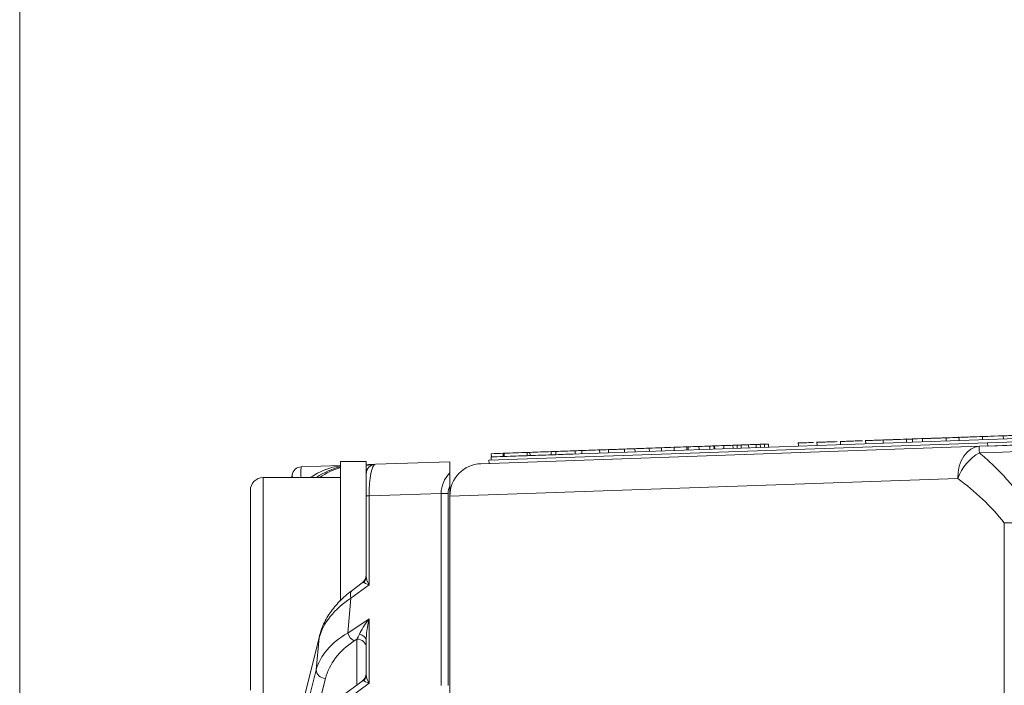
# Model space of a CAD drawing. Header units: millimetres. Extents: x 4 to 836, y 5 to 589.
# Tile 82 of 153: x 463 to 494, y 502 to 523. Entities that reach past the tile are written whole.
import ezdxf

# ---------------------------------------------------------------- set-up
doc = ezdxf.new("R2010")
doc.units = ezdxf.units.MM
doc.layers.add('1', color=7, linetype='Continuous', true_color=0xffffff)

msp = doc.modelspace()

# ---------------------------------------------------------------- linework, layer by layer
at = {"layer": '1', "color": 251, "linetype": 'Continuous', "lineweight": 18}
msp.add_line((463.492, 414.08), (463.492, 552.791), dxfattribs=at)
at = {"layer": '1', "color": 18, "linetype": 'Continuous', "lineweight": 18}
for p, q in [((493.564, 510.012), (508.555, 510.535)), ((493.567, 509.912), (508.558, 510.435)), ((478.073, 509.471), (493.564, 510.012)), ((493.567, 509.912), (493.564, 510.012)), ((478.077, 509.371), (478.073, 509.471))]:
    msp.add_line(p, q, dxfattribs=at)
at = {"layer": '1', "color": 7, "linetype": 'Continuous', "lineweight": 18}
for p, q in [((480.008, 509.639), (495.456, 510.178)), ((478.14, 509.573), (478.147, 509.574)), ((478.14, 509.573), (478.144, 509.473)), ((478.515, 509.586), (478.549, 509.588)), ((479.261, 509.612), (479.349, 509.616))]:
    msp.add_line(p, q, dxfattribs=at)
at = {"layer": '1', "color": 163, "linetype": 'Continuous', "lineweight": 18}
for p, q in [((486.629, 509.97), (486.632, 509.87)), ((486.757, 509.974), (486.76, 509.874)), ((478.143, 509.673), (478.147, 509.574)), ((478.511, 509.686), (478.515, 509.586)), ((478.546, 509.688), (478.549, 509.588)), ((479.258, 509.712), (479.261, 509.612)), ((479.345, 509.715), (479.349, 509.616)), ((480.004, 509.738), (480.007, 509.639)), ((480.145, 509.743), (480.149, 509.643)), ((480.75, 509.765), (480.754, 509.665)), ((480.957, 509.772), (480.961, 509.672)), ((481.509, 509.791), (481.512, 509.691)), ((481.782, 509.801), (481.786, 509.701)), ((482.281, 509.818), (482.284, 509.718)), ((482.608, 509.829), (482.611, 509.729)), ((483.053, 509.845), (483.056, 509.745)), ((483.433, 509.858), (483.436, 509.758)), ((483.825, 509.872), (483.828, 509.772)), ((484.216, 509.886), (484.22, 509.786)), ((484.258, 509.887), (484.262, 509.787)), ((484.597, 509.899), (484.6, 509.799)), ((484.935, 509.911), (484.939, 509.811)), ((485.063, 509.915), (485.067, 509.815)), ((485.083, 509.916), (485.087, 509.816)), ((485.369, 509.926), (485.372, 509.826)), ((485.654, 509.936), (485.657, 509.836)), ((485.782, 509.94), (485.786, 509.84)), ((485.909, 509.945), (485.912, 509.845)), ((486.141, 509.953), (486.144, 509.853)), ((486.373, 509.961), (486.376, 509.861)), ((486.501, 509.965), (486.504, 509.865))]:
    msp.add_line(p, q, dxfattribs=at)
at = {"layer": '1', "color": 5, "linetype": 'Continuous', "lineweight": 18}
for p, q in [((487.683, 510.019), (487.687, 509.907)), ((488.264, 510.039), (488.268, 509.927)), ((488.991, 510.065), (488.995, 509.952)), ((489.775, 510.092), (489.779, 509.98)), ((490.315, 510.111), (490.319, 509.999)), ((491.045, 510.124), (491.048, 510.024)), ((491.231, 510.03), (491.228, 510.143)), ((491.542, 510.154), (491.546, 510.041)), ((492.277, 510.167), (492.281, 510.067)), ((492.629, 510.179), (492.628, 510.192)), ((492.676, 510.193), (492.68, 510.081)), ((493.406, 510.219), (493.41, 510.107))]:
    msp.add_line(p, q, dxfattribs=at)
at = {"layer": '1', "color": 5, "linetype": 'Continuous', "lineweight": 13}
msp.add_line((494.05, 510.229), (494.054, 510.129), dxfattribs=at)
at = {"layer": '1', "color": 252, "linetype": 'Continuous', "lineweight": 18}
for p, q in [((477.823, 509.362), (493.309, 509.903)), ((476.858, 508.352), (476.858, 508.363)), ((476.858, 508.352), (476.858, 458.518))]:
    msp.add_line(p, q, dxfattribs=at)
at = {"layer": '1', "color": 9, "linetype": 'Continuous', "lineweight": 18}
for p, q in [((473.458, 505.435), (473.458, 509.435)), ((474.258, 509.435), (473.458, 509.435)), ((474.258, 509.046), (474.258, 509.435)), ((473.458, 508.935), (471.058, 508.935)), ((470.658, 508.535), (470.658, 504.248)), ((473.458, 505.1), (473.458, 505.435)), ((470.658, 504.248), (470.658, 502.335))]:
    msp.add_line(p, q, dxfattribs=at)
at = {"layer": '1', "color": 27, "linetype": 'Continuous', "lineweight": 18}
for p, q in [((474.548, 509.346), (476.858, 509.426)), ((476.858, 509.426), (476.858, 509.079)), ((472.239, 509.265), (473.458, 509.307)), ((474.258, 509.335), (474.548, 509.346)), ((471.941, 508.935), (471.954, 509.012)), ((474.258, 508.363), (474.258, 509.046)), ((476.858, 508.677), (476.858, 508.363)), ((474.258, 505.862), (474.258, 508.363)), ((474.137, 505.666), (473.818, 505.429)), ((472.803, 504.008), (470.376, 494.262)), ((474.258, 502.81), (474.258, 503.877)), ((474.137, 502.614), (473.458, 502.11))]:
    msp.add_line(p, q, dxfattribs=at)
at = {"layer": '1', "color": 9, "linetype": 'Continuous', "lineweight": 13}
for p, q in [((471.058, 504.095), (471.058, 508.935)), ((471.058, 501.935), (471.058, 504.095))]:
    msp.add_line(p, q, dxfattribs=at)
at = {"layer": '1', "color": 252, "linetype": 'Continuous', "lineweight": 13}
for p, q in [((492.637, 508.904), (476.858, 508.352)), ((494.084, 459.346), (494.084, 507.525)), ((494.756, 507.525), (494.084, 507.525))]:
    msp.add_line(p, q, dxfattribs=at)
at = {"layer": '1', "color": 27, "linetype": 'Continuous', "lineweight": 13}
for p, q in [((476.588, 508.441), (474.346, 508.363)), ((476.588, 502.477), (476.588, 508.441)), ((476.588, 508.441), (476.801, 508.441)), ((476.801, 508.441), (476.801, 502.477)), ((474.346, 508.363), (474.258, 508.363)), ((474.346, 508.363), (474.346, 505.605)), ((474.346, 505.605), (473.785, 505.188)), ((473.785, 505.188), (473.683, 504.106)), ((473.683, 504.106), (474.346, 504.543)), ((474.346, 504.543), (474.346, 502.553)), ((472.797, 503.96), (470.37, 494.214)), ((472.703, 502.96), (472.797, 503.96)), ((473.969, 503.916), (473.884, 503.861)), ((473.969, 502.489), (473.969, 503.916)), ((470.119, 492.733), (472.703, 502.96)), ((472.989, 502.69), (470.406, 492.462)), ((474.346, 502.553), (473.425, 501.869))]:
    msp.add_line(p, q, dxfattribs=at)
at = {"layer": '1', "color": 27, "linetype": 'Continuous', "lineweight": 18}
for centre, start, end in [((472.25, 508.965), 92, 171), ((474.558, 509.046), 92, 180), ((473.958, 505.907), 302.6554, 0), ((473.958, 502.855), 302.6554, 0)]:
    msp.add_arc(centre, 0.3, start, end, dxfattribs=at)
at = {"layer": '1', "color": 9, "linetype": 'Continuous', "lineweight": 18}
msp.add_arc((471.058, 508.535), 0.4, 90, 180, dxfattribs=at)
at = {"layer": '1', "color": 252, "linetype": 'Continuous', "lineweight": 13}
for centre, major_axis, ratio, start_param, end_param in [((493.344, 508.904), (0.035, -0.999), 0.706891, 3.141593, 4.687709), ((493.344, 508.904), (-0.585, -0.811), 0.629764, 4.040123, 5.139183), ((493.344, 508.904), (0.035, -0.999), 0.011831, 3.141593, 3.794893), ((488.322, 502.935), (7.367, 0), 0.99939, 0.672925, 0.94511)]:
    msp.add_ellipse(centre, major_axis=major_axis, ratio=ratio, start_param=start_param, end_param=end_param, dxfattribs=at)
at = {"layer": '1', "color": 252, "linetype": 'Continuous', "lineweight": 18}
msp.add_ellipse((477.858, 508.363), major_axis=(0.707, 0.707), ratio=1, start_param=0.820305, end_param=2.356194, dxfattribs=at)
at = {"layer": '1', "color": 27, "linetype": 'Continuous', "lineweight": 13}
for centre, major_axis, ratio, start_param, end_param in [((472.25, 508.965), (-0.01, 0.3), 0.060338, 0, 1.667846), ((474.558, 509.046), (0.582, 0.02), 0.515554, 1.570796, 2.094727), ((474.558, 508.345), (0.009, -1), 0.211935, 3.147017, 4.693133), ((477.79, 508.458), (1.202, 0.042), 0.831726, 2.429492, 3.116912), ((472.25, 508.965), (-0.296, 0.047), 0.49948, 0, 0.49949), ((477.79, 508.458), (0.99, 0.035), 0.706891, 2.774239, 3.116912), ((473.958, 505.862), (-0.3, 0), 0.919568, 2.392797, 3.141593), ((474.558, 505.605), (0.265, -0.346), 0.403982, 3.626829, 4.412227), ((473.997, 505.188), (0.179, -0.241), 0.626002, 3.141596, 4.277116), ((473.958, 505.16), (0.215, 0.517), 0.179539, 6.224986, 6.575111), ((474.558, 505.605), (0.388, -0.083), 0.13042, 3.377338, 4.162736), ((475.779, 503.838), (3.018, 0.421), 0.653782, 2.198014, 2.870907), ((474.558, 504.543), (0.541, 0.66), 0.194741, 1.728932, 2.514331), ((474.558, 504.543), (0.223, 0.939), 0.214071, 1.621477, 2.406875), ((475.661, 502.594), (3.007, -0.015), 0.665515, 2.292379, 2.965272), ((475.651, 502.349), (2.708, 0.085), 0.747925, 2.25766, 2.930553), ((473.895, 504.106), (0.165, -0.251), 0.641183, 4.313379, 5.439671), ((473.958, 504.148), (0.206, 0.477), 0.213451, 4.29955, 4.640444), ((473.958, 503.671), (-0.3, 0), 0.819152, 3.141593, 4.677482), ((473.958, 503.877), (-0.3, 0), 0.669801, 3.141593, 4.419012), ((473, 502.935), (0.291, -0.073), 0.813646, 3.342716, 4.879859), ((473.958, 502.108), (0.215, 0.517), 0.179539, 6.224986, 6.575132), ((473.958, 502.81), (-0.3, 0), 0.919568, 2.392797, 3.141593), ((474.558, 502.553), (0.265, -0.346), 0.403982, 3.626829, 4.412227), ((474.558, 502.553), (0.388, -0.083), 0.13042, 3.377338, 4.162736)]:
    msp.add_ellipse(centre, major_axis=major_axis, ratio=ratio, start_param=start_param, end_param=end_param, dxfattribs=at)
at = {"layer": '1', "color": 27, "linetype": 'Continuous', "lineweight": 18}
for centre, major_axis, ratio, start_param, end_param in [((473.71, 507.315), (0, -2), 1, 3.267759, 3.767923), ((473.804, 507.318), (1.463, 1.452), 0.943902, 0.991435, 1.392316), ((473.916, 507.322), (1.567, 1.354), 0.94297, 1.115726, 1.464481), ((473.094, 503.935), (0.291, -0.073), 0.80794, 3.141584, 3.339982)]:
    msp.add_ellipse(centre, major_axis=major_axis, ratio=ratio, start_param=start_param, end_param=end_param, dxfattribs=at)
at = {"layer": '1', "color": 252, "linetype": 'Continuous', "lineweight": 18}
msp.add_open_spline([(493.309, 509.903), (498.392, 510.08), (503.475, 510.258), (508.558, 510.435)], degree=3, dxfattribs=at)
at = {"layer": '1', "color": 163, "linetype": 'Continuous', "lineweight": 18}
for points in [[(486.501, 509.965), (486.544, 509.967), (486.586, 509.968), (486.629, 509.97)], [(486.629, 509.97), (486.672, 509.971), (486.714, 509.973), (486.757, 509.974)], [(478.143, 509.673), (478.266, 509.678), (478.389, 509.682), (478.511, 509.686)], [(478.511, 509.686), (478.523, 509.687), (478.534, 509.687), (478.546, 509.688)], [(478.546, 509.688), (478.783, 509.696), (479.02, 509.704), (479.258, 509.712)], [(479.258, 509.712), (479.287, 509.713), (479.316, 509.714), (479.345, 509.715)], [(479.345, 509.715), (479.565, 509.723), (479.784, 509.731), (480.004, 509.738)], [(480.004, 509.738), (480.051, 509.74), (480.098, 509.742), (480.145, 509.743)], [(480.145, 509.743), (480.347, 509.75), (480.549, 509.757), (480.75, 509.765)], [(480.149, 509.643), (480.35, 509.65), (480.552, 509.658), (480.754, 509.665)], [(480.75, 509.765), (480.819, 509.767), (480.888, 509.769), (480.957, 509.772)], [(480.957, 509.772), (481.141, 509.778), (481.325, 509.785), (481.509, 509.791)], [(481.509, 509.791), (481.6, 509.794), (481.691, 509.797), (481.782, 509.801)], [(481.782, 509.801), (481.948, 509.806), (482.115, 509.812), (482.281, 509.818)], [(482.281, 509.818), (482.39, 509.822), (482.499, 509.826), (482.608, 509.829)], [(482.608, 509.829), (482.756, 509.835), (482.904, 509.84), (483.053, 509.845)], [(483.053, 509.845), (483.179, 509.849), (483.306, 509.854), (483.433, 509.858)], [(483.433, 509.858), (483.563, 509.863), (483.694, 509.867), (483.825, 509.872)], [(483.825, 509.872), (483.955, 509.876), (484.086, 509.881), (484.216, 509.886)], [(484.216, 509.886), (484.23, 509.886), (484.244, 509.887), (484.258, 509.887)], [(484.258, 509.887), (484.371, 509.891), (484.484, 509.895), (484.597, 509.899)], [(484.597, 509.899), (484.709, 509.903), (484.822, 509.907), (484.935, 509.911)], [(484.935, 509.911), (484.978, 509.912), (485.02, 509.914), (485.063, 509.915)], [(485.063, 509.915), (485.07, 509.915), (485.077, 509.916), (485.083, 509.916)], [(485.083, 509.916), (485.179, 509.919), (485.274, 509.922), (485.369, 509.926)], [(485.369, 509.926), (485.464, 509.929), (485.559, 509.932), (485.654, 509.936)], [(485.654, 509.936), (485.697, 509.937), (485.739, 509.939), (485.782, 509.94)], [(485.782, 509.94), (485.824, 509.942), (485.866, 509.943), (485.909, 509.945)], [(485.909, 509.945), (485.986, 509.947), (486.063, 509.95), (486.141, 509.953)], [(486.141, 509.953), (486.218, 509.955), (486.296, 509.958), (486.373, 509.961)], [(486.373, 509.961), (486.416, 509.962), (486.458, 509.964), (486.501, 509.965)], [(478.147, 509.574), (478.27, 509.578), (478.392, 509.582), (478.515, 509.586)], [(478.515, 509.586), (478.526, 509.587), (478.538, 509.587), (478.549, 509.588)], [(478.549, 509.588), (478.787, 509.596), (479.024, 509.604), (479.261, 509.612)], [(479.261, 509.612), (479.29, 509.613), (479.32, 509.614), (479.349, 509.616)], [(479.349, 509.616), (479.568, 509.623), (479.788, 509.631), (480.007, 509.639)], [(480.007, 509.639), (480.055, 509.64), (480.102, 509.642), (480.149, 509.643)]]:
    msp.add_open_spline(points, degree=3, dxfattribs=at)
at = {"layer": '1', "color": 5, "linetype": 'Continuous', "lineweight": 18}
for points, knots in [([(488.159, 510.023), (488.124, 510.022), (488.089, 510.021), (488.054, 510.02), (487.988, 510.017), (487.914, 510.015), (487.847, 510.012), (487.809, 510.011), (487.771, 510.01), (487.734, 510.008), (487.7, 510.007), (487.683, 510.007), (487.683, 510.007)], [0, 0, 0, 0, 0.225329, 0.225329, 0.225329, 0.580176, 0.580176, 0.580176, 0.820843, 0.820843, 0.820843, 1, 1, 1, 1]), ([(488.893, 510.049), (488.805, 510.046), (488.716, 510.043), (488.628, 510.04), (488.556, 510.037), (488.486, 510.035), (488.422, 510.032), (488.386, 510.031), (488.35, 510.03), (488.314, 510.029), (488.281, 510.027), (488.265, 510.027), (488.265, 510.027)], [0, 0, 0, 0, 0.408254, 0.408254, 0.408254, 0.682832, 0.682832, 0.682832, 0.864263, 0.864263, 0.864263, 1, 1, 1, 1]), ([(489.68, 510.076), (489.645, 510.075), (489.609, 510.074), (489.573, 510.073), (489.408, 510.067), (489.274, 510.062), (489.037, 510.054), (488.992, 510.052), (488.991, 510.052)], [0, 0, 0, 0, 0.140099, 0.140099, 0.140099, 0.683679, 0.683679, 1, 1, 1, 1]), ([(491.228, 510.13), (491.229, 510.13), (491.181, 510.129), (491.082, 510.125), (490.768, 510.114), (490.455, 510.103), (490.141, 510.092), (490.081, 510.09), (490.005, 510.088), (489.935, 510.085), (489.899, 510.084), (489.863, 510.083), (489.827, 510.081), (489.792, 510.08), (489.775, 510.08), (489.775, 510.08)], [0, 0, 0, 0, 0.144585, 0.144585, 0.144585, 0.782034, 0.782034, 0.782034, 0.883588, 0.883588, 0.883588, 0.947522, 0.947522, 0.947522, 1, 1, 1, 1]), ([(491.045, 510.124), (490.924, 510.12), (490.803, 510.116), (490.683, 510.111), (490.617, 510.109), (490.543, 510.106), (490.476, 510.104), (490.439, 510.103), (490.403, 510.102), (490.366, 510.1), (490.331, 510.099), (490.314, 510.098), (490.316, 510.099)], [0, 0, 0, 0, 0.500224, 0.500224, 0.500224, 0.729402, 0.729402, 0.729402, 0.880566, 0.880566, 0.880566, 1, 1, 1, 1]), ([(491.435, 510.138), (491.65, 510.145), (491.837, 510.152), (492.065, 510.16), (492.116, 510.161), (492.167, 510.163), (492.218, 510.165), (492.656, 510.18), (492.789, 510.185), (491.999, 510.157), (491.668, 510.146), (491.23, 510.13), (491.168, 510.128), (491.106, 510.126), (491.045, 510.124)], [0, 0, 0, 0, 0.186291, 0.186291, 0.186291, 0.241117, 0.241117, 0.241117, 0.587226, 0.587226, 0.933834, 0.933834, 0.933834, 1, 1, 1, 1]), ([(492.277, 510.167), (492.155, 510.163), (492.032, 510.158), (491.91, 510.154), (491.835, 510.152), (491.767, 510.149), (491.707, 510.147), (491.668, 510.146), (491.629, 510.144), (491.591, 510.143), (491.557, 510.142), (491.541, 510.141), (491.542, 510.141)], [0, 0, 0, 0, 0.458272, 0.458272, 0.458272, 0.700605, 0.700605, 0.700605, 0.877904, 0.877904, 0.877904, 1, 1, 1, 1]), ([(493.406, 510.206), (493.288, 510.202), (493.169, 510.198), (493.05, 510.194), (493.001, 510.192), (492.922, 510.19), (492.847, 510.187), (492.808, 510.186), (492.769, 510.184), (492.73, 510.183), (492.695, 510.182), (492.677, 510.181), (492.677, 510.181)], [0, 0, 0, 0, 0.580735, 0.580735, 0.580735, 0.772954, 0.772954, 0.772954, 0.90017, 0.90017, 0.90017, 1, 1, 1, 1]), ([(494.39, 510.241), (494.392, 510.241), (494.376, 510.24), (494.344, 510.239), (494.319, 510.238), (494.294, 510.237), (494.269, 510.237), (494.208, 510.234), (494.135, 510.232), (494.05, 510.229)], [0, 0, 0, 0, 0.246711, 0.246711, 0.246711, 0.478033, 0.478033, 0.478033, 1, 1, 1, 1])]:
    msp.add_open_spline(points, degree=3, knots=knots, dxfattribs=at)
for points in [[(492.677, 510.181), (492.543, 510.176), (492.41, 510.172), (492.277, 510.167)], [(494.05, 510.229), (493.625, 510.214), (493.407, 510.207), (493.406, 510.206)]]:
    msp.add_open_spline(points, degree=3, dxfattribs=at)
at = {"layer": '1', "color": 252, "linetype": 'Continuous', "lineweight": 13}
msp.add_open_spline([(508.558, 510.243), (503.475, 510.061), (498.392, 509.879), (493.309, 509.697)], degree=3, dxfattribs=at)
msp.add_open_spline([(493.309, 509.697), (493.44, 509.589), (493.569, 509.476), (493.821, 509.239), (493.944, 509.115), (494.186, 508.854), (494.304, 508.718), (494.535, 508.433), (494.647, 508.285), (494.756, 508.131)], degree=3, knots=[0, 0, 0, 0, 0.25, 0.25, 0.5, 0.5, 0.75, 0.75, 1, 1, 1, 1], dxfattribs=at)
at = {"layer": '1', "color": 27, "linetype": 'Continuous', "lineweight": 18}
for points, knots in [([(476.858, 509.079), (476.858, 509.067), (476.858, 509.054), (476.858, 509.026), (476.858, 509.011), (476.858, 508.987), (476.858, 508.979), (476.858, 508.963), (476.858, 508.938), (476.858, 508.912), (476.858, 508.877), (476.858, 508.859), (476.858, 508.823), (476.858, 508.805), (476.858, 508.75), (476.858, 508.714), (476.858, 508.677)], [0, 0, 0, 0, 0.125, 0.125, 0.25, 0.25, 0.3125, 0.3125, 0.375, 0.5, 0.5, 0.625, 0.625, 0.75, 0.75, 1, 1, 1, 1]), ([(473.818, 505.429), (473.745, 505.375), (473.545, 505.213), (473.258, 504.918), (472.995, 504.532), (472.862, 504.222), (472.812, 504.044), (472.803, 504.008)], [0, 0, 0, 0, 0.134797, 0.392747, 0.659473, 0.931618, 1, 1, 1, 1])]:
    msp.add_open_spline(points, degree=3, knots=knots, dxfattribs=at)

doc.saveas('drawing.dxf')
